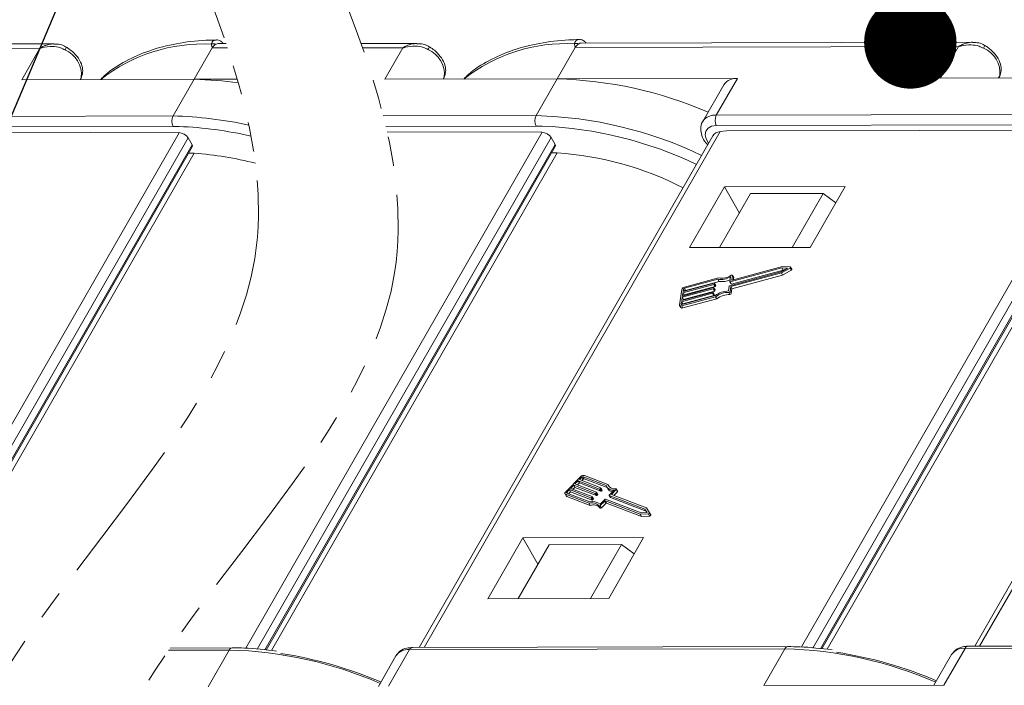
# Model space of a CAD drawing. Header units: millimetres. Extents: x 2628 to 3550, y -116 to 536.
# Tile 44 of 48: x 3324 to 3377, y 379 to 415. Entities that reach past the tile are written whole.
import ezdxf

# ---------------------------------------------------------------- set-up
doc = ezdxf.new("R2010")
doc.units = ezdxf.units.MM
doc.linetypes.add('PHANTOM2', pattern=[31.75, 15.875, -3.175, 3.175, -3.175, 3.175, -3.175])
doc.styles.get("Standard").update_dxf_attribs({"font": '仿宋_GB2312.ttf', "width": 0.8})
doc.dimstyles.new('ISO-25.1', dxfattribs={"dimtxt": 6, "dimasz": 5, "dimexe": 3.5, "dimexo": 0.625, "dimgap": 1.5, "dimtad": 1, "dimtoh": 1, "dimdsep": 46, "dimtxsty": 'Standard', "dimcen": 2.5, "dimadec": 0, "dimazin": 0, "dimtfac": 1, "dimtmove": 0, "dimatfit": 3, "dimfxl": 0, "dimarcsym": 0})

msp = doc.modelspace()

# ---------------------------------------------------------------- linework, layer by layer
at = {"color": 7, "linetype": 'Continuous', "lineweight": 15}
for p, q in [((3375.354, 413.761), (3354.205, 413.714)), ((3324.929, 413.438), (3304.203, 413.392)), ((3325.678, 413.674), (3304.529, 413.627)), ((3323.953, 411.739), (3324.929, 413.438)), ((3334.249, 413.459), (3333.273, 411.76)), ((3335.075, 413.461), (3334.249, 413.459)), ((3334.996, 413.695), (3334.575, 413.694)), ((3345.308, 413.694), (3342.295, 413.688)), ((3344.56, 413.458), (3342.378, 413.454)), ((3343.584, 411.759), (3344.56, 413.458)), ((3353.879, 413.479), (3352.903, 411.78)), ((3374.606, 413.525), (3353.879, 413.479)), ((3373.63, 411.826), (3374.606, 413.525)), ((3323.953, 411.739), (3333.273, 411.76)), ((3327.17, 411.867), (3327.1, 411.746)), ((3327.123, 411.746), (3327.17, 411.867)), ((3327.126, 411.746), (3327.187, 411.903)), ((3327.187, 411.903), (3327.17, 411.867)), ((3333.273, 411.76), (3332.134, 409.778)), ((3335.605, 411.765), (3333.273, 411.76)), ((3343.584, 411.759), (3352.903, 411.78)), ((3346.8, 411.887), (3346.731, 411.766)), ((3346.753, 411.766), (3346.8, 411.887)), ((3346.756, 411.766), (3346.818, 411.923)), ((3346.818, 411.923), (3346.8, 411.887)), ((3352.903, 411.78), (3351.764, 409.798)), ((3362.649, 411.802), (3352.903, 411.78)), ((3362.649, 411.802), (3361.51, 409.819)), ((3373.63, 411.826), (3382.949, 411.847)), ((3376.847, 411.954), (3376.777, 411.833)), ((3376.799, 411.833), (3376.847, 411.954)), ((3376.803, 411.833), (3376.864, 411.99)), ((3376.864, 411.99), (3376.847, 411.954)), ((3361.917, 411.469), (3360.778, 409.486)), ((3311.833, 409.733), (3332.134, 409.778)), ((3343.501, 409.779), (3351.764, 409.798)), ((3361.51, 409.819), (3381.81, 409.864)), ((3332.135, 409.212), (3311.835, 409.167)), ((3332.455, 409.209), (3332.135, 409.212)), ((3351.765, 409.232), (3343.64, 409.214)), ((3352.086, 409.229), (3351.765, 409.232)), ((3381.812, 409.299), (3361.511, 409.254)), ((3362.054, 408.972), (3361.723, 408.932)), ((3362.054, 408.972), (3372.504, 408.995)), ((3366.113, 381.078), (3382.133, 408.962)), ((3382.133, 408.962), (3372.504, 408.995)), ((3391.769, 408.999), (3375.752, 381.12)), ((3316.436, 380.991), (3332.456, 408.875)), ((3332.946, 408.591), (3317.056, 380.935)), ((3332.456, 408.875), (3322.828, 408.908)), ((3333.159, 408.224), (3332.946, 408.591)), ((3336.067, 381.011), (3352.087, 408.895)), ((3352.576, 408.611), (3336.687, 380.955)), ((3352.087, 408.895), (3343.707, 408.924)), ((3361.323, 408.707), (3345.436, 381.053)), ((3361.723, 408.932), (3345.706, 381.054)), ((3352.789, 408.244), (3352.576, 408.611)), ((3382.622, 408.678), (3366.733, 381.021)), ((3391.369, 408.773), (3375.482, 381.12)), ((3317.459, 380.898), (3333.159, 408.224)), ((3317.536, 380.891), (3333.171, 408.105)), ((3337.09, 380.918), (3352.789, 408.244)), ((3337.167, 380.911), (3352.802, 408.125)), ((3367.136, 380.985), (3382.835, 408.311)), ((3367.213, 380.978), (3382.848, 408.191)), ((3333.274, 407.76), (3317.823, 380.865)), ((3352.905, 407.78), (3337.453, 380.885)), ((3382.951, 407.846), (3367.499, 380.952)), ((3361.946, 405.945), (3360.058, 402.661)), ((3368.477, 405.96), (3361.946, 405.945)), ((3362.765, 404.533), (3361.946, 405.945)), ((3366.59, 402.675), (3368.477, 405.96)), ((3361.691, 402.664), (3363.367, 405.581)), ((3367.286, 405.59), (3363.367, 405.581)), ((3365.611, 402.673), (3367.286, 405.59)), ((3367.973, 405.082), (3367.286, 405.59)), ((3360.058, 402.661), (3366.59, 402.675)), ((3365.052, 401.562), (3362.263, 400.809)), ((3365.081, 401.634), (3362.366, 400.902)), ((3365.021, 401.358), (3365.363, 401.548)), ((3365.029, 401.295), (3365.495, 401.554)), ((3365.363, 401.548), (3365.052, 401.562)), ((3365.052, 401.562), (3365.118, 401.449)), ((3365.505, 401.616), (3365.081, 401.634)), ((3365.495, 401.554), (3365.561, 401.441)), ((3365.591, 401.493), (3365.526, 401.606)), ((3361.63, 401.028), (3359.794, 400.533)), ((3362.232, 400.605), (3365.021, 401.358)), ((3362.242, 400.819), (3362.283, 401.082)), ((3362.291, 400.556), (3365.029, 401.295)), ((3365.118, 401.449), (3362.329, 400.696)), ((3362.345, 400.912), (3362.383, 401.158)), ((3362.356, 400.443), (3365.095, 401.182)), ((3362.446, 401.058), (3362.381, 401.171)), ((3362.383, 401.158), (3362.449, 401.045)), ((3362.429, 400.919), (3362.449, 401.045)), ((3365.029, 401.295), (3365.095, 401.182)), ((3365.095, 401.182), (3365.561, 401.441)), ((3365.179, 401.446), (3365.118, 401.449)), ((3361.342, 400.43), (3359.664, 399.977)), ((3359.674, 400.045), (3361.353, 400.498)), ((3361.379, 400.668), (3359.7, 400.215)), ((3359.711, 400.283), (3361.389, 400.735)), ((3361.444, 400.555), (3359.766, 400.102)), ((3361.59, 400.952), (3359.783, 400.465)), ((3359.783, 400.465), (3359.849, 400.352)), ((3361.656, 400.839), (3359.849, 400.352)), ((3361.342, 400.43), (3361.408, 400.317)), ((3361.373, 400.487), (3361.368, 400.453)), ((3361.368, 400.453), (3361.433, 400.34)), ((3361.438, 400.381), (3361.372, 400.494)), ((3361.373, 400.487), (3361.439, 400.374)), ((3361.379, 400.668), (3361.444, 400.555)), ((3361.409, 400.725), (3361.404, 400.691)), ((3361.404, 400.691), (3361.47, 400.578)), ((3361.474, 400.618), (3361.408, 400.731)), ((3361.409, 400.725), (3361.475, 400.612)), ((3361.475, 400.612), (3361.47, 400.578)), ((3361.59, 400.952), (3361.656, 400.839)), ((3362.166, 400.32), (3362.206, 400.582)), ((3362.243, 400.813), (3362.309, 400.7)), ((3362.251, 400.294), (3362.291, 400.556)), ((3362.263, 400.809), (3362.329, 400.696)), ((3362.291, 400.556), (3362.356, 400.443)), ((3362.316, 400.181), (3362.356, 400.443)), ((3362.345, 400.912), (3362.352, 400.902)), ((3359.639, 400.393), (3359.514, 399.579)), ((3361.306, 400.193), (3359.628, 399.74)), ((3359.637, 399.515), (3361.474, 400.01)), ((3359.638, 399.808), (3361.316, 400.26)), ((3359.664, 399.977), (3359.638, 399.808)), ((3359.648, 399.583), (3361.455, 400.07)), ((3359.664, 399.977), (3359.73, 399.864)), ((3359.7, 400.215), (3359.674, 400.045)), ((3361.371, 400.08), (3359.693, 399.627)), ((3359.7, 400.215), (3359.766, 400.102)), ((3359.703, 399.402), (3361.539, 399.897)), ((3359.732, 400.418), (3359.711, 400.283)), ((3361.408, 400.317), (3359.73, 399.864)), ((3359.732, 400.418), (3359.797, 400.306)), ((3359.766, 400.102), (3359.761, 400.068)), ((3361.306, 400.193), (3361.371, 400.08)), ((3361.337, 400.25), (3361.331, 400.216)), ((3361.331, 400.216), (3361.397, 400.103)), ((3361.401, 400.143), (3361.336, 400.256)), ((3361.337, 400.25), (3361.402, 400.137)), ((3361.402, 400.137), (3361.397, 400.103)), ((3361.439, 400.374), (3361.433, 400.34)), ((3361.474, 400.01), (3361.539, 399.897)), ((3362.18, 400.245), (3362.245, 400.132)), ((3362.251, 400.294), (3362.316, 400.181)), ((3359.521, 399.54), (3359.586, 399.427)), ((3359.628, 399.74), (3359.607, 399.604)), ((3359.607, 399.604), (3359.619, 399.582)), ((3359.628, 399.74), (3359.693, 399.627)), ((3359.637, 399.515), (3359.703, 399.402)), ((3359.693, 399.627), (3359.688, 399.593)), ((3359.73, 399.864), (3359.724, 399.831)), ((3355.643, 389.862), (3354.373, 390.351)), ((3354.175, 390.286), (3353.363, 389.47)), ((3353.8, 389.819), (3353.63, 389.649)), ((3354.961, 389.373), (3353.8, 389.819)), ((3353.8, 389.819), (3353.865, 389.706)), ((3354.036, 390.057), (3353.867, 389.887)), ((3353.867, 389.887), (3355.028, 389.441)), ((3354.102, 389.944), (3353.996, 389.838)), ((3355.198, 389.611), (3354.036, 390.057)), ((3354.036, 390.057), (3354.102, 389.944)), ((3355.263, 389.498), (3354.102, 389.944)), ((3354.239, 390.261), (3354.104, 390.125)), ((3354.104, 390.125), (3355.265, 389.679)), ((3354.305, 390.148), (3354.233, 390.076)), ((3354.239, 390.261), (3354.305, 390.148)), ((3355.556, 389.802), (3354.305, 390.283)), ((3354.305, 390.283), (3354.371, 390.17)), ((3355.607, 389.695), (3354.371, 390.17)), ((3355.643, 389.862), (3355.709, 389.749)), ((3353.327, 389.356), (3353.393, 389.243)), ((3353.358, 389.331), (3354.629, 388.843)), ((3353.358, 389.331), (3353.424, 389.218)), ((3353.426, 389.399), (3354.676, 388.918)), ((3353.563, 389.581), (3353.428, 389.446)), ((3353.428, 389.446), (3353.463, 389.385)), ((3353.628, 389.468), (3353.522, 389.362)), ((3354.724, 389.135), (3353.563, 389.581)), ((3353.563, 389.581), (3353.628, 389.468)), ((3354.79, 389.022), (3353.628, 389.468)), ((3353.63, 389.649), (3354.792, 389.203)), ((3353.865, 389.706), (3353.759, 389.6)), ((3355.026, 389.26), (3353.865, 389.706)), ((3354.961, 389.373), (3355.026, 389.26)), ((3355.028, 389.418), (3354.994, 389.384)), ((3354.994, 389.384), (3355.059, 389.271)), ((3355.028, 389.418), (3355.093, 389.305)), ((3355.099, 389.324), (3355.034, 389.437)), ((3355.093, 389.305), (3355.059, 389.271)), ((3355.198, 389.611), (3355.263, 389.498)), ((3355.264, 389.656), (3355.231, 389.622)), ((3355.231, 389.622), (3355.296, 389.509)), ((3355.264, 389.656), (3355.33, 389.543)), ((3355.336, 389.562), (3355.27, 389.675)), ((3355.33, 389.543), (3355.296, 389.509)), ((3355.585, 389.733), (3355.65, 389.62)), ((3355.713, 389.732), (3355.709, 389.749)), ((3355.714, 389.273), (3355.779, 389.16)), ((3357.649, 388.527), (3355.719, 389.269)), ((3355.719, 389.269), (3355.785, 389.156)), ((3355.72, 389.292), (3355.981, 389.555)), ((3355.835, 389.319), (3356.096, 389.582)), ((3357.73, 388.59), (3355.835, 389.319)), ((3355.963, 389.269), (3356.162, 389.469)), ((3356.096, 389.582), (3356.162, 389.469)), ((3356.174, 389.507), (3356.108, 389.62)), ((3353.424, 389.218), (3354.694, 388.73)), ((3354.629, 388.843), (3354.694, 388.73)), ((3354.724, 389.135), (3354.79, 389.022)), ((3354.791, 389.18), (3354.757, 389.146)), ((3354.757, 389.146), (3354.823, 389.033)), ((3354.791, 389.18), (3354.856, 389.067)), ((3354.862, 389.086), (3354.797, 389.199)), ((3354.856, 389.067), (3354.823, 389.033)), ((3355.222, 388.792), (3355.483, 389.054)), ((3355.235, 388.716), (3355.48, 388.962)), ((3355.235, 388.716), (3355.3, 388.603)), ((3355.3, 388.603), (3355.545, 388.849)), ((3355.48, 388.962), (3355.545, 388.849)), ((3355.512, 388.973), (3357.392, 388.25)), ((3355.512, 388.973), (3355.578, 388.86)), ((3355.516, 389.065), (3357.446, 388.323)), ((3355.578, 388.86), (3357.457, 388.137)), ((3357.715, 388.414), (3355.785, 389.156)), ((3355.158, 388.703), (3355.224, 388.59)), ((3357.392, 388.25), (3357.837, 388.27)), ((3357.392, 388.25), (3357.457, 388.137)), ((3357.446, 388.323), (3357.774, 388.338)), ((3357.774, 388.338), (3357.649, 388.527)), ((3357.649, 388.527), (3357.715, 388.414)), ((3357.765, 388.338), (3357.715, 388.414)), ((3357.899, 388.333), (3357.73, 388.59)), ((3357.837, 388.27), (3357.903, 388.157)), ((3357.966, 388.219), (3357.9, 388.332)), ((3357.457, 388.137), (3357.903, 388.157)), ((3351.045, 386.972), (3349.158, 383.687)), ((3352.467, 386.608), (3350.791, 383.691)), ((3357.577, 386.987), (3351.045, 386.972)), ((3351.865, 385.56), (3351.045, 386.972)), ((3356.386, 386.616), (3352.467, 386.608)), ((3356.386, 386.616), (3354.71, 383.7)), ((3355.69, 383.702), (3357.577, 386.987)), ((3357.073, 386.109), (3356.386, 386.616)), ((3349.158, 383.687), (3355.69, 383.702)), ((3331.889, 380.906), (3335.169, 380.913)), ((3335.332, 381.031), (3331.97, 381.023)), ((3334.031, 378.931), (3335.169, 380.913)), ((3343.776, 378.953), (3344.915, 380.935)), ((3344.915, 380.935), (3365.216, 380.98)), ((3365.379, 381.097), (3345.078, 381.052)), ((3364.077, 378.998), (3365.216, 380.98)), ((3373.822, 379.019), (3374.961, 381.001)), ((3374.961, 381.001), (3395.262, 381.046)), ((3395.425, 381.164), (3375.124, 381.119)), ((3344.184, 380.602), (3343.235, 378.951)), ((3374.23, 380.668), (3373.281, 379.018)), ((3373.822, 379.019), (3364.077, 378.998))]:
    msp.add_line(p, q, dxfattribs=at)
at = {"color": 7, "linetype": 'Continuous', "lineweight": 15, "flags": 128}
for points in [[(3361.511, 409.254), (3361.257, 409.219), (3361.062, 409.12), (3360.942, 408.963), (3360.907, 408.762), (3360.96, 408.533), (3361.09, 408.301)], [(3365.495, 401.554), (3365.507, 401.562), (3365.517, 401.572), (3365.525, 401.582), (3365.528, 401.592), (3365.527, 401.602), (3365.523, 401.609), (3365.515, 401.614), (3365.505, 401.616)], [(3365.561, 401.441), (3365.573, 401.449), (3365.583, 401.459), (3365.59, 401.469), (3365.594, 401.479), (3365.593, 401.489), (3365.591, 401.493)], [(3362.383, 401.158), (3362.383, 401.166), (3362.38, 401.173), (3362.374, 401.178), (3362.366, 401.181), (3362.356, 401.181), (3362.345, 401.18), (3362.333, 401.176), (3362.321, 401.171)], [(3362.449, 401.045), (3362.448, 401.053), (3362.446, 401.058)], [(3361.353, 400.498), (3361.357, 400.499), (3361.361, 400.499), (3361.365, 400.499), (3361.368, 400.497), (3361.371, 400.496), (3361.372, 400.493), (3361.373, 400.49), (3361.373, 400.487)], [(3361.389, 400.735), (3361.393, 400.736), (3361.398, 400.737), (3361.401, 400.736), (3361.405, 400.735), (3361.407, 400.733), (3361.409, 400.731), (3361.41, 400.728), (3361.409, 400.725)], [(3362.263, 400.809), (3362.258, 400.808), (3362.254, 400.808), (3362.251, 400.808), (3362.247, 400.809), (3362.245, 400.811), (3362.243, 400.813), (3362.242, 400.816), (3362.242, 400.819)], [(3362.366, 400.902), (3362.361, 400.901), (3362.357, 400.9), (3362.354, 400.901), (3362.35, 400.902), (3362.348, 400.904), (3362.346, 400.906), (3362.345, 400.909), (3362.345, 400.912)], [(3361.316, 400.26), (3361.321, 400.261), (3361.325, 400.262), (3361.329, 400.261), (3361.332, 400.26), (3361.334, 400.258), (3361.336, 400.256), (3361.337, 400.253), (3361.337, 400.25)], [(3359.514, 399.579), (3359.514, 399.56), (3359.519, 399.543), (3359.529, 399.529), (3359.544, 399.518), (3359.563, 399.511), (3359.586, 399.508), (3359.611, 399.509), (3359.637, 399.515)], [(3359.607, 399.604), (3359.607, 399.598), (3359.608, 399.592), (3359.612, 399.587), (3359.617, 399.584), (3359.623, 399.581), (3359.631, 399.58), (3359.639, 399.581), (3359.648, 399.583)], [(3353.363, 389.47), (3353.345, 389.45), (3353.332, 389.428), (3353.323, 389.407), (3353.32, 389.387), (3353.322, 389.369), (3353.329, 389.353), (3353.341, 389.34), (3353.358, 389.331)], [(3353.428, 389.446), (3353.422, 389.439), (3353.417, 389.432), (3353.414, 389.425), (3353.413, 389.418), (3353.414, 389.412), (3353.416, 389.407), (3353.42, 389.402), (3353.426, 389.399)], [(3355.028, 389.441), (3355.031, 389.439), (3355.033, 389.437), (3355.035, 389.435), (3355.035, 389.431), (3355.034, 389.428), (3355.033, 389.425), (3355.031, 389.421), (3355.028, 389.418)], [(3355.265, 389.679), (3355.268, 389.677), (3355.27, 389.675), (3355.271, 389.672), (3355.272, 389.669), (3355.271, 389.666), (3355.27, 389.663), (3355.267, 389.659), (3355.264, 389.656)], [(3355.719, 389.269), (3355.716, 389.271), (3355.714, 389.273), (3355.713, 389.276), (3355.713, 389.279), (3355.713, 389.282), (3355.715, 389.285), (3355.717, 389.289), (3355.72, 389.292)], [(3356.096, 389.582), (3356.104, 389.591), (3356.109, 389.6), (3356.111, 389.608), (3356.11, 389.616), (3356.106, 389.623), (3356.1, 389.627), (3356.091, 389.63), (3356.081, 389.63)], [(3356.162, 389.469), (3356.169, 389.478), (3356.174, 389.487), (3356.176, 389.495), (3356.176, 389.503), (3356.174, 389.507)], [(3354.792, 389.203), (3354.795, 389.201), (3354.797, 389.199), (3354.798, 389.197), (3354.798, 389.194), (3354.798, 389.19), (3354.796, 389.187), (3354.794, 389.183), (3354.791, 389.18)], [(3355.158, 388.703), (3355.163, 388.697), (3355.171, 388.694), (3355.18, 388.692), (3355.191, 388.693), (3355.203, 388.696), (3355.214, 388.701), (3355.225, 388.708), (3355.235, 388.716)], [(3355.224, 388.59), (3355.229, 388.584), (3355.236, 388.581), (3355.246, 388.579), (3355.257, 388.58), (3355.268, 388.583), (3355.28, 388.588), (3355.291, 388.595), (3355.3, 388.603)], [(3357.837, 388.27), (3357.85, 388.272), (3357.864, 388.277), (3357.877, 388.285), (3357.888, 388.294), (3357.896, 388.304), (3357.901, 388.315), (3357.902, 388.325), (3357.899, 388.333)], [(3357.903, 388.157), (3357.916, 388.159), (3357.929, 388.164), (3357.942, 388.172), (3357.953, 388.181), (3357.962, 388.191), (3357.967, 388.202), (3357.968, 388.212), (3357.966, 388.219)]]:
    msp.add_lwpolyline(points, dxfattribs=at)
at = {"color": 7, "linetype": 'Continuous', "lineweight": 15}
for centre, radius, start, end in [((3325.691, 413.74), 0.712, 326.4517, 340.1209), ((3325.721, 412.005), 1.455, 354.5664, 67.2376), ((3333.746, 404.766), 8.902, 87.0125, 128.3365), ((3334.332, 413.329), 0.35, 71.5241, 110.4784), ((3334.693, 413.224), 0.503, 119.9328, 152.1961), ((3334.577, 413.411), 0.283, 90.3832, 118.3046), ((3345.321, 413.76), 0.712, 326.4517, 340.1209), ((3345.352, 412.025), 1.455, 354.5664, 67.2376), ((3353.376, 404.786), 8.902, 87.0125, 128.3365), ((3353.962, 413.349), 0.35, 71.5241, 110.4784), ((3354.324, 413.245), 0.503, 119.9328, 152.1961), ((3354.207, 413.431), 0.283, 90.3832, 118.3046), ((3375.368, 413.827), 0.712, 326.4517, 340.1209), ((3375.398, 412.092), 1.455, 354.5664, 67.2376), ((3332.738, 389.964), 21.803, 82.2943, 88.596), ((3352.369, 389.984), 21.803, 66.5041, 88.596), ((3362.566, 411.014), 0.792, 83.9702, 144.9679), ((3332.68, 409.496), 0.615, 152.7297, 207.5188), ((3331.556, 387.67), 22.115, 77.7956, 88.5043), ((3352.311, 409.516), 0.615, 152.7297, 207.5188), ((3351.187, 387.69), 22.115, 64.4795, 88.5043), ((3361.428, 409.026), 0.798, 84.1067, 143.5228), ((3362.056, 409.538), 0.615, 152.7297, 207.5188), ((3331.583, 387.792), 21.435, 77.1482, 87.6672), ((3351.213, 387.812), 21.435, 64.516, 87.6672), ((3332.697, 393.58), 14.191, 87.6689, 88.8658), ((3332.135, 390.376), 17.421, 75.2065, 86.2488), ((3352.328, 393.6), 14.191, 87.6689, 88.8658), ((3351.765, 390.396), 17.421, 62.866, 86.2488), ((3361.753, 402.001), 1.061, 261.1913, 299.9652), ((3361.798, 401.963), 0.95, 259.8133, 303.4569), ((3359.838, 400.328), 0.209, 102.2529, 161.8162), ((3359.798, 400.397), 0.0698, 102.2529, 161.8162), ((3361.335, 400.464), 0.0349, 282.2529, 341.8162), ((3361.371, 400.702), 0.0349, 282.2529, 341.8162), ((3361.437, 400.589), 0.0349, 282.2529, 341.8162), ((3361.466, 400.614), 0.00967, 349.0563, 29.2875), ((3361.818, 401.851), 1.024, 260.8827, 295.4804), ((3362.239, 400.571), 0.0349, 102.2529, 161.8162), ((3362.322, 400.711), 0.0168, 221.6755, 294.2872), ((3359.864, 400.284), 0.0698, 102.2529, 161.8162), ((3361.298, 400.227), 0.0349, 282.2529, 341.8162), ((3361.364, 400.114), 0.0349, 282.2529, 341.8162), ((3361.393, 400.139), 0.00967, 349.0563, 29.2875), ((3361.4, 400.351), 0.0349, 282.2529, 341.8162), ((3361.429, 400.376), 0.00967, 349.0563, 29.2875), ((3362.22, 399.028), 1.293, 92.3955, 126.2747), ((3362.155, 399.139), 1.106, 88.7409, 128.0528), ((3362.221, 399.026), 1.106, 88.7409, 128.0528), ((3362.183, 400.317), 0.0716, 267.5104, 341.2122), ((3362.248, 400.204), 0.0716, 267.5104, 341.2122), ((3359.662, 399.494), 0.101, 221.6755, 294.2872), ((3354.331, 390.146), 0.209, 78.4324, 137.9957), ((3354.291, 390.215), 0.0698, 78.4324, 137.9957), ((3354.357, 390.102), 0.0698, 78.4324, 137.9957), ((3355.925, 389.949), 0.398, 201.6581, 278.1138), ((3355.989, 389.986), 0.367, 199.6453, 284.4409), ((3354.968, 389.407), 0.0349, 258.4324, 317.9957), ((3355.033, 389.294), 0.0349, 258.4324, 317.9957), ((3355.083, 389.318), 0.0168, 305.9614, 18.5731), ((3355.205, 389.645), 0.0349, 258.4324, 317.9957), ((3355.27, 389.532), 0.0349, 258.4324, 317.9957), ((3355.32, 389.556), 0.0168, 305.9614, 18.5731), ((3355.952, 389.81), 0.356, 212.2867, 259.4413), ((3353.442, 389.273), 0.058, 210.9611, 251.1923), ((3354.796, 388.403), 0.471, 39.6341, 110.8073), ((3354.841, 388.388), 0.555, 46.6309, 107.2395), ((3354.861, 388.289), 0.471, 39.6341, 110.8073), ((3354.731, 389.169), 0.0349, 258.4324, 317.9957), ((3354.797, 389.056), 0.0349, 258.4324, 317.9957), ((3354.847, 389.08), 0.0168, 305.9614, 18.5731), ((3355.505, 388.938), 0.0349, 78.4324, 137.9957), ((3355.509, 389.031), 0.0349, 78.4324, 137.9957), ((3355.571, 388.825), 0.0349, 78.4324, 137.9957), ((3355.788, 389.165), 0.00967, 210.9611, 251.1923), ((3335.346, 380.839), 0.192, 94.1665, 157.3778), ((3334.635, 359.117), 21.803, 66.5041, 88.596), ((3334.45, 358.097), 22.902, 67.0711, 81.1822), ((3344.832, 380.147), 0.792, 83.9702, 144.9679), ((3345.099, 380.852), 0.201, 95.8172, 155.7418), ((3365.393, 380.906), 0.192, 94.1665, 157.3778), ((3364.681, 359.183), 21.803, 66.5041, 88.596), ((3364.496, 358.164), 22.902, 67.0711, 81.1822), ((3374.878, 380.214), 0.792, 83.9702, 144.9679), ((3375.145, 380.919), 0.201, 95.8172, 155.7418)]:
    msp.add_arc(centre, radius, start, end, dxfattribs=at)
for centre, major_axis, ratio, start_param, end_param in [((3332.62, 408.593), (-0.346, 0.201), 0.573593, 3.9303, 5.501096), ((3352.251, 408.613), (-0.346, 0.201), 0.573593, 3.9303, 5.501096), ((3362.051, 408.367), (-0.75, 0.294), 0.653837, 5.400501, 6.185818), ((3332.963, 408.225), (-0.207, 0.121), 0.573593, 3.14482, 3.9303), ((3352.594, 408.245), (-0.207, 0.121), 0.573593, 3.14482, 3.9303)]:
    msp.add_ellipse(centre, major_axis=major_axis, ratio=ratio, start_param=start_param, end_param=end_param, dxfattribs=at)
at = {"color": 3, "linetype": 'PHANTOM2', "lineweight": 9, "ltscale": 0.5}
for points in [[(3331.97, 421.375), (3336.547, 402.072), (3319.753, 372.1), (3326.343, 348.718)], [(3339.536, 420.598), (3344.112, 401.296), (3327.319, 371.324), (3333.909, 347.941)]]:
    msp.add_spline(points, degree=3, dxfattribs=at)
at = {"color": 7, "linetype": 'Continuous', "lineweight": 15}
for points, knots in [([(3334.463, 413.884), (3334.276, 413.881), (3333.531, 413.868), (3332.305, 413.71), (3330.848, 413.341), (3329.569, 412.769), (3328.687, 412.232), (3328.306, 411.836), (3328.222, 411.749)], [0, 0, 0, 0, 0.073209, 0.290651, 0.508228, 0.724879, 0.93937, 1, 1, 1, 1]), ([(3334.209, 413.656), (3334.214, 413.676), (3334.229, 413.738), (3334.29, 413.826), (3334.376, 413.889), (3334.441, 413.882), (3334.462, 413.88)], [0, 0, 0, 0, 0.1466446, 0.4487995, 0.8222075, 1, 1, 1, 1]), ([(3334.84, 413.695), (3334.8, 413.739), (3334.717, 413.83), (3334.574, 413.892), (3334.486, 413.884), (3334.462, 413.881)], [0, 0, 0, 0, 0.401699, 0.835997, 1, 1, 1, 1]), ([(3354.094, 413.904), (3353.906, 413.901), (3353.162, 413.888), (3351.935, 413.73), (3350.479, 413.361), (3349.2, 412.789), (3348.317, 412.252), (3347.937, 411.856), (3347.853, 411.769)], [0, 0, 0, 0, 0.073209, 0.290651, 0.508228, 0.724879, 0.93937, 1, 1, 1, 1]), ([(3353.84, 413.676), (3353.845, 413.696), (3353.859, 413.758), (3353.92, 413.846), (3354.006, 413.909), (3354.071, 413.902), (3354.092, 413.9)], [0, 0, 0, 0, 0.146645, 0.448799, 0.822208, 1, 1, 1, 1]), ([(3354.471, 413.715), (3354.431, 413.759), (3354.347, 413.85), (3354.204, 413.912), (3354.116, 413.904), (3354.092, 413.901)], [0, 0, 0, 0, 0.401699, 0.835997, 1, 1, 1, 1]), ([(3375.366, 413.76), (3375.362, 413.76), (3375.338, 413.763), (3375.201, 413.753), (3375.014, 413.72), (3374.826, 413.645), (3374.739, 413.602), (3374.691, 413.576), (3374.663, 413.56), (3374.64, 413.546), (3374.624, 413.537), (3374.616, 413.531), (3374.61, 413.528), (3374.608, 413.526), (3374.606, 413.525)], [0, 0, 0, 0, 0.015472, 0.093947, 0.519913, 0.724869, 0.839405, 0.872969, 0.925345, 0.956074, 0.974144, 0.99007, 0.992381, 1, 1, 1, 1]), ([(3376.032, 413.576), (3376.002, 413.598), (3375.881, 413.684), (3375.648, 413.749), (3375.452, 413.749), (3375.366, 413.749)], [0, 0, 0, 0, 0.158147, 0.632476, 1, 1, 1, 1]), ([(3325.69, 413.673), (3325.686, 413.674), (3325.661, 413.676), (3325.525, 413.666), (3325.337, 413.633), (3325.149, 413.558), (3325.063, 413.516), (3325.015, 413.489), (3324.987, 413.474), (3324.963, 413.459), (3324.948, 413.45), (3324.939, 413.445), (3324.933, 413.441), (3324.931, 413.439), (3324.929, 413.438)], [0, 0, 0, 0, 0.015472, 0.093947, 0.519913, 0.724869, 0.839405, 0.872969, 0.925345, 0.956074, 0.974144, 0.99007, 0.992381, 1, 1, 1, 1]), ([(3324.929, 413.438), (3324.931, 413.439), (3324.94, 413.442), (3324.971, 413.451), (3325.007, 413.461), (3325.217, 413.515), (3325.562, 413.555), (3325.995, 413.495), (3326.204, 413.388), (3326.284, 413.347)], [0, 0, 0, 0, 0.0050875, 0.0203691, 0.0708073, 0.0890863, 0.5003107, 0.809226, 1, 1, 1, 1]), ([(3326.355, 413.49), (3326.325, 413.511), (3326.205, 413.598), (3325.971, 413.662), (3325.775, 413.662), (3325.689, 413.662)], [0, 0, 0, 0, 0.158147, 0.632476, 1, 1, 1, 1]), ([(3327.187, 411.903), (3327.214, 412.007), (3327.272, 412.231), (3327.186, 412.613), (3326.947, 413.021), (3326.632, 413.322), (3326.412, 413.465), (3326.36, 413.498)], [0, 0, 0, 0, 0.17956, 0.389755, 0.635768, 0.914648, 1, 1, 1, 1]), ([(3334.249, 413.459), (3334.249, 413.46), (3334.234, 413.512), (3334.215, 413.576), (3334.21, 413.644), (3334.209, 413.656)], [0, 0, 0, 0, 0.012087, 0.82463, 1, 1, 1, 1]), ([(3345.32, 413.693), (3345.316, 413.694), (3345.292, 413.696), (3345.155, 413.686), (3344.968, 413.653), (3344.78, 413.578), (3344.693, 413.536), (3344.645, 413.509), (3344.617, 413.494), (3344.593, 413.479), (3344.578, 413.47), (3344.57, 413.465), (3344.564, 413.461), (3344.562, 413.459), (3344.56, 413.458)], [0, 0, 0, 0, 0.015472, 0.093947, 0.519913, 0.724869, 0.839405, 0.872969, 0.925345, 0.956074, 0.974144, 0.99007, 0.992381, 1, 1, 1, 1]), ([(3344.56, 413.458), (3344.562, 413.459), (3344.571, 413.462), (3344.601, 413.471), (3344.638, 413.481), (3344.848, 413.535), (3345.192, 413.575), (3345.625, 413.515), (3345.835, 413.408), (3345.915, 413.367)], [0, 0, 0, 0, 0.005088, 0.020369, 0.070807, 0.089086, 0.500311, 0.809226, 1, 1, 1, 1]), ([(3345.985, 413.51), (3345.955, 413.531), (3345.835, 413.618), (3345.602, 413.682), (3345.405, 413.682), (3345.32, 413.682)], [0, 0, 0, 0, 0.158147, 0.632476, 1, 1, 1, 1]), ([(3346.818, 411.923), (3346.844, 412.027), (3346.902, 412.251), (3346.817, 412.633), (3346.578, 413.041), (3346.262, 413.342), (3346.042, 413.485), (3345.991, 413.518)], [0, 0, 0, 0, 0.17956, 0.389755, 0.635768, 0.914648, 1, 1, 1, 1]), ([(3353.879, 413.479), (3353.879, 413.48), (3353.864, 413.532), (3353.846, 413.596), (3353.841, 413.664), (3353.84, 413.676)], [0, 0, 0, 0, 0.012087, 0.82463, 1, 1, 1, 1]), ([(3374.606, 413.525), (3374.608, 413.526), (3374.617, 413.528), (3374.647, 413.537), (3374.684, 413.548), (3374.894, 413.602), (3375.239, 413.642), (3375.671, 413.582), (3375.881, 413.475), (3375.961, 413.434)], [0, 0, 0, 0, 0.005088, 0.020369, 0.070807, 0.089086, 0.500311, 0.809226, 1, 1, 1, 1]), ([(3376.864, 411.99), (3376.891, 412.093), (3376.949, 412.317), (3376.863, 412.699), (3376.624, 413.107), (3376.308, 413.409), (3376.089, 413.551), (3376.037, 413.585)], [0, 0, 0, 0, 0.17956, 0.389755, 0.635768, 0.914648, 1, 1, 1, 1]), ([(3360.8, 409.501), (3360.786, 409.485), (3360.689, 409.377), (3360.65, 409.088), (3360.717, 408.703), (3360.859, 408.401), (3361.014, 408.255), (3361.046, 408.225)], [0, 0, 0, 0, 0.04539, 0.324809, 0.598218, 0.917418, 1, 1, 1, 1]), ([(3337.723, 380.861), (3337.138, 380.928), (3336.323, 381.022), (3335.55, 381.029), (3335.332, 381.031)], [0, 0, 0, 0, 0.718456, 1, 1, 1, 1]), ([(3345.078, 381.052), (3344.975, 381.045), (3344.728, 381.029), (3344.403, 380.892), (3344.264, 380.698), (3344.205, 380.616)], [0, 0, 0, 0, 0.291084, 0.698935, 1, 1, 1, 1]), ([(3367.769, 380.927), (3367.184, 380.995), (3366.369, 381.089), (3365.596, 381.095), (3365.379, 381.097)], [0, 0, 0, 0, 0.718456, 1, 1, 1, 1]), ([(3375.124, 381.119), (3375.021, 381.112), (3374.774, 381.095), (3374.449, 380.959), (3374.31, 380.765), (3374.251, 380.683)], [0, 0, 0, 0, 0.291084, 0.698935, 1, 1, 1, 1])]:
    msp.add_open_spline(points, degree=3, knots=knots, dxfattribs=at)

# ---------------------------------------------------------------- leaders
at = {"color": 5, "lineweight": 9}
for points in [[(3372.002, 413.753), (3389.038, 451.027), (3396.745, 451.027)], [(3317.814, 396.579), (3340.736, 450.879), (3348.443, 450.879)]]:
    msp.add_leader(points, dimstyle='ISO-25.1', override={"dimgap": 1.5, "dimtad": 0, "dimldrblk": 'Dot'}, dxfattribs=at)

doc.saveas('drawing.dxf')
